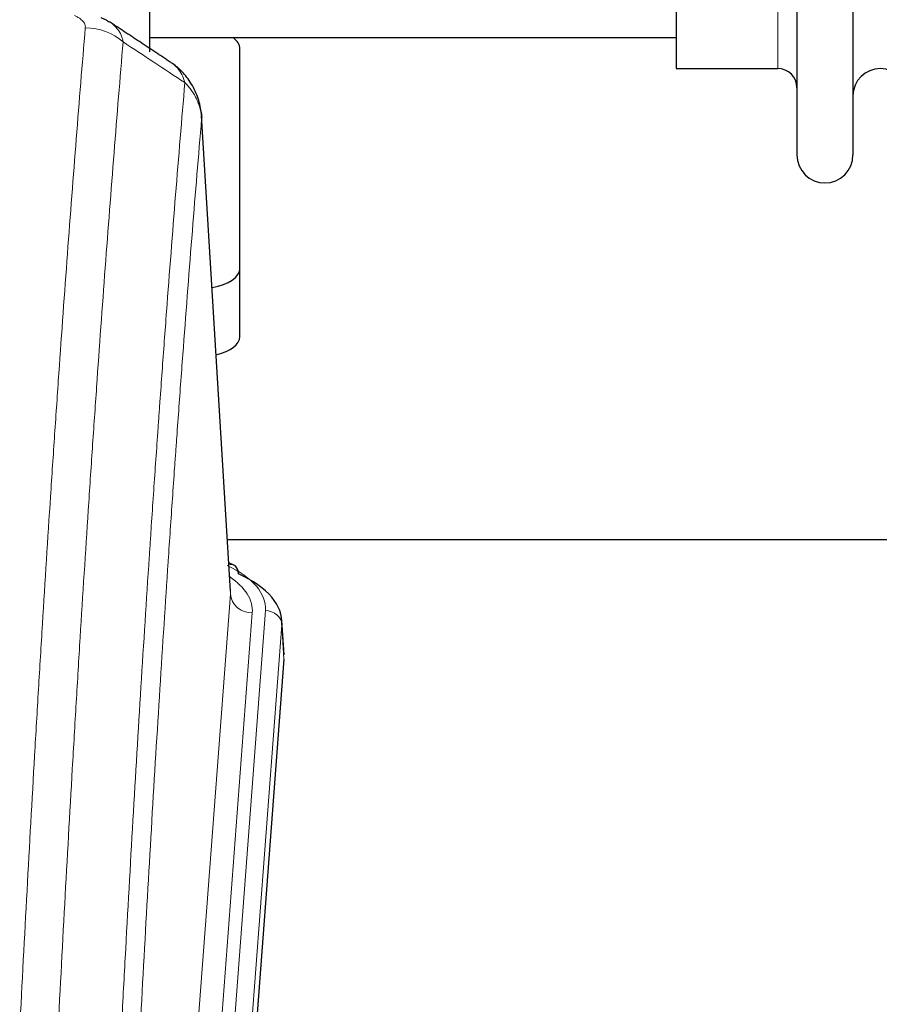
# Model space of a CAD drawing. Header units: inches. Extents: x 0 to 23760, y -13 to 16800.
# Tile 233 of 256: x 16288 to 16444, y 13926 to 14106. Entities that reach past the tile are written whole.
import ezdxf

# ---------------------------------------------------------------- set-up
doc = ezdxf.new("R2010")
doc.units = ezdxf.units.IN
doc.layers.add('1', color=7, linetype='Continuous', true_color=0xffffff)

msp = doc.modelspace()

# ---------------------------------------------------------------- linework, layer by layer
at = {"layer": '1', "color": 2, "linetype": 'Continuous', "lineweight": 25}
for p, q in [((16311.393, 14283.968), (16311.393, 14099.868)), ((16429.393, 14282.868), (16429.393, 14081.068)), ((16439.593, 14282.868), (16439.593, 14081.068)), ((16407.393, 14267.118), (16407.393, 14096.818)), ((16311.393, 14102.468), (16407.393, 14102.468)), ((16327.893, 14060.368), (16327.893, 14100.442)), ((16407.393, 14096.818), (16425.893, 14096.818)), ((16326.161, 14001.62), (16320.911, 14088.256)), ((16327.893, 14047.95), (16327.893, 14060.368)), ((16325.633, 14011.014), (16491.817, 14011.014)), ((16326.793, 14006.327), (16325.849, 14006.762)), ((16335.921, 13989.986), (16335.54, 13996.269)), ((16335.915, 13989.203), (16322.797, 13815.75))]:
    msp.add_line(p, q, dxfattribs=at)
at = {"layer": '1', "color": 110, "linetype": 'Continuous', "lineweight": 13}
for p, q in [((16425.893, 14267.118), (16425.893, 14096.818)), ((16326.157, 14001.044), (16320.909, 14087.634)), ((16313.09, 13828.271), (16326.157, 14001.044)), ((16330.149, 13997.618), (16317.082, 13824.845)), ((16319.43, 13824.692), (16332.54, 13998.053)), ((16335.534, 13995.483), (16322.424, 13822.122)), ((16335.915, 13989.203), (16335.534, 13995.483))]:
    msp.add_line(p, q, dxfattribs=at)
at = {"layer": '1', "color": 2, "linetype": 'Continuous', "lineweight": 25}
for centre, radius, start, end in [((16425.893, 14093.318), 3.5, 0, 90), ((16444.593, 14091.818), 5, 0, 180), ((16434.493, 14081.068), 5.1, 180, 0)]:
    msp.add_arc(centre, radius, start, end, dxfattribs=at)
at = {"layer": '1', "color": 110, "linetype": 'Continuous', "lineweight": 13}
for centre, major_axis, ratio, start_param, end_param in [((16299.718, 14095.24), (-9.964, 0.842), 0.9013977, 4.0286278, 4.7884472), ((16308.521, 13998.427), (24.034, 0.016), 0.461198, 6.2480186, 7.0671317), ((16325.535, 14003.603), (1.258, 2.724), 0.6272114, 6.2831797, 6.7581181), ((16306.129, 13997.992), (24.034, 0.016), 0.461198, 6.2480186, 6.8801307), ((16330.149, 14001.166), (3.989, -0.302), 0.8864705, 3.2608937, 4.7793301), ((16332.54, 13995.392), (2.991, -0.226), 0.8864705, 0.119301, 1.6377375)]:
    msp.add_ellipse(centre, major_axis=major_axis, ratio=ratio, start_param=start_param, end_param=end_param, dxfattribs=at)
at = {"layer": '1', "color": 2, "linetype": 'Continuous', "lineweight": 25}
for centre, major_axis, ratio, start_param, end_param in [((16319.893, 14100.442), (-8, 0), 0.4617486, 3.1415927, 3.722063), ((16319.893, 14060.368), (-8, 0), 0.4617486, 1.9439586, 3.1415927), ((16319.893, 14047.95), (-8, 0), 0.4617486, 2.0459273, 3.1415927), ((16325.535, 14003.603), (1.258, 2.724), 0.6272114, 5.3993548, 6.2831797), ((16308.521, 13995.766), (27.03, 0.194), 0.4633579, 6.2451225, 7.0642357)]:
    msp.add_ellipse(centre, major_axis=major_axis, ratio=ratio, start_param=start_param, end_param=end_param, dxfattribs=at)
at = {"layer": '1', "color": 110, "linetype": 'Continuous', "lineweight": 13}
for points, knots in [([(16297.746, 14106.461), (16297.913, 14106.389), (16298.071, 14106.313), (16298.257, 14106.214), (16298.293, 14106.194), (16298.366, 14106.154), (16298.401, 14106.134), (16298.506, 14106.072), (16298.573, 14106.03), (16298.765, 14105.903), (16298.999, 14105.729), (16299.19, 14105.546), (16299.316, 14105.404), (16299.355, 14105.356), (16299.41, 14105.284), (16299.427, 14105.259), (16299.461, 14105.211), (16299.477, 14105.186), (16299.552, 14105.063), (16299.6, 14104.964), (16299.673, 14104.765), (16299.698, 14104.665), (16299.725, 14104.463), (16299.727, 14104.362), (16299.718, 14104.259)], [0, 0, 0, 0, 0.125, 0.125, 0.15625, 0.15625, 0.1875, 0.1875, 0.25, 0.25, 0.375, 0.5, 0.5, 0.5625, 0.5625, 0.59375, 0.59375, 0.625, 0.625, 0.75, 0.75, 0.875, 0.875, 1, 1, 1, 1]), ([(16304.154, 14105.301), (16304.384, 14105.15), (16304.815, 14104.828), (16305.185, 14104.472), (16305.441, 14104.189), (16305.522, 14104.093), (16305.638, 14103.945), (16305.676, 14103.895), (16305.749, 14103.795), (16305.785, 14103.744), (16305.958, 14103.488), (16306.078, 14103.276), (16306.285, 14102.84), (16306.459, 14102.39), (16306.565, 14101.915), (16306.602, 14101.67)], [0, 0, 0, 0, 0.1647526, 0.331802, 0.331802, 0.4153268, 0.4153268, 0.4570892, 0.4570892, 0.4988515, 0.4988515, 0.665901, 0.665901, 0.8329505, 1, 1, 1, 1]), ([(16287.76, 13921.608), (16288.198, 13930.187), (16289.088, 13947.105), (16290.009, 13963.547), (16290.711, 13975.7), (16290.947, 13979.721), (16291.422, 13987.704), (16291.662, 13991.666), (16292.388, 14003.461), (16292.879, 14011.203), (16293.502, 14020.727), (16293.628, 14022.624), (16293.879, 14026.403), (16294.257, 14032.047), (16294.64, 14037.621), (16295.41, 14048.676), (16296.453, 14063.165), (16298.06, 14084.149), (16299.161, 14097.64), (16299.718, 14104.259)], [0, 0, 0, 0, 0.125, 0.25, 0.25, 0.3125, 0.3125, 0.375, 0.375, 0.5, 0.5, 0.53125, 0.53125, 0.5625, 0.625, 0.625, 0.75, 0.875, 1, 1, 1, 1]), ([(16306.602, 14101.67), (16306.044, 14095.058), (16304.941, 14081.583), (16303.332, 14060.623), (16302.288, 14046.15), (16301.516, 14035.109), (16301.133, 14029.541), (16300.755, 14023.903), (16300.503, 14020.129), (16300.378, 14018.234), (16299.753, 14008.721), (16299.261, 14000.988), (16298.535, 13989.207), (16298.295, 13985.25), (16297.818, 13977.277), (16297.582, 13973.26), (16296.879, 13961.122), (16295.957, 13944.699), (16295.066, 13927.8), (16294.628, 13919.232)], [0, 0, 0, 0, 0.125, 0.25, 0.375, 0.375, 0.4375, 0.46875, 0.46875, 0.5, 0.5, 0.625, 0.625, 0.6875, 0.6875, 0.75, 0.75, 0.875, 1, 1, 1, 1]), ([(16315.393, 14097.877), (16315.594, 14097.745), (16315.784, 14097.601), (16316.15, 14097.288), (16316.324, 14097.117), (16316.812, 14096.57), (16317.09, 14096.162), (16317.546, 14095.264), (16317.725, 14094.774), (16317.853, 14094.25)], [0, 0, 0, 0, 0.1617419, 0.1617419, 0.3293935, 0.3293935, 0.6646968, 0.6646968, 1, 1, 1, 1]), ([(16305.624, 13909.009), (16305.68, 13910.1), (16305.736, 13911.188), (16305.848, 13913.361), (16306.016, 13916.614), (16306.412, 13924.164), (16306.756, 13930.566), (16307.449, 13943.275), (16308.389, 13959.973), (16309.848, 13984.274), (16310.852, 13999.979), (16311.426, 14008.673), (16311.49, 14009.637), (16311.618, 14011.561), (16311.81, 14014.441), (16312.262, 14021.12), (16312.653, 14026.772), (16312.982, 14031.443), (16313.048, 14032.375), (16313.18, 14034.235), (16313.378, 14037.019), (16313.843, 14043.473), (16314.246, 14048.931), (16315.057, 14059.75), (16316.154, 14073.915), (16317.282, 14087.559), (16317.853, 14094.25)], [0, 0, 0, 0, 0.015625, 0.015625, 0.03125, 0.0625, 0.125, 0.125, 0.25, 0.375, 0.5, 0.5, 0.515625, 0.515625, 0.53125, 0.5625, 0.625, 0.625, 0.640625, 0.640625, 0.65625, 0.6875, 0.75, 0.75, 0.875, 1, 1, 1, 1]), ([(16317.853, 14094.25), (16318.08, 14094.027), (16318.296, 14093.794), (16318.706, 14093.312), (16318.901, 14093.063), (16319.265, 14092.549), (16319.435, 14092.285), (16319.749, 14091.744), (16319.893, 14091.467), (16320.154, 14090.903), (16320.272, 14090.615), (16320.478, 14090.033), (16320.566, 14089.738), (16320.789, 14088.845), (16320.879, 14088.24), (16320.909, 14087.634)], [0, 0, 0, 0, 0.125, 0.125, 0.25, 0.25, 0.375, 0.375, 0.5, 0.5, 0.625, 0.625, 0.75, 0.75, 1, 1, 1, 1]), ([(16320.909, 14087.634), (16320.339, 14080.961), (16319.215, 14067.355), (16318.12, 14053.23), (16317.311, 14042.442), (16316.909, 14037), (16316.446, 14030.565), (16316.248, 14027.789), (16316.116, 14025.934), (16316.051, 14025.005), (16315.723, 14020.348), (16315.333, 14014.712), (16314.882, 14008.053), (16314.69, 14005.182), (16314.563, 14003.263), (16314.499, 14002.302), (16313.927, 13993.634), (16312.925, 13977.977), (16311.471, 13953.75), (16310.064, 13928.782), (16309.159, 13911.642), (16308.714, 13902.948)], [0, 0, 0, 0, 0.125, 0.25, 0.25, 0.3125, 0.34375, 0.359375, 0.359375, 0.375, 0.375, 0.4375, 0.46875, 0.484375, 0.484375, 0.5, 0.5, 0.625, 0.75, 0.875, 1, 1, 1, 1])]:
    msp.add_open_spline(points, degree=3, knots=knots, dxfattribs=at)
at = {"layer": '1', "color": 2, "linetype": 'Continuous', "lineweight": 25}
for points, knots in [([(16302.569, 14106.115), (16302.859, 14105.999), (16303.136, 14105.875), (16303.465, 14105.706), (16303.53, 14105.672), (16303.658, 14105.602), (16303.721, 14105.567), (16303.908, 14105.458), (16304.028, 14105.384), (16304.148, 14105.305), (16304.151, 14105.303), (16304.154, 14105.301)], [0, 0, 0, 0, 0.496586, 0.496586, 0.6207325, 0.6207325, 0.744879, 0.744879, 0.9931719, 0.9931719, 1, 1, 1, 1]), ([(16320.827, 14088.917), (16320.715, 14089.867), (16320.272, 14091.706), (16318.98, 14094.321), (16317.298, 14096.419), (16316.008, 14097.462), (16315.386, 14097.882)], [0, 0, 0, 0, 0.2790385, 0.5536712, 0.8024065, 1, 1, 1, 1]), ([(16320.826, 14088.924), (16320.837, 14088.867), (16320.892, 14088.559), (16320.92, 14088.222), (16320.919, 14087.916), (16320.918, 14087.846), (16320.916, 14087.775), (16320.913, 14087.705), (16320.91, 14087.657), (16320.909, 14087.634)], [0, 0, 0, 0, 0.135601, 0.730798, 0.7844814, 0.8382432, 0.8920836, 0.9460025, 1, 1, 1, 1])]:
    msp.add_open_spline(points, degree=3, knots=knots, dxfattribs=at)
msp.add_open_spline([(16315.363, 14097.897), (16309.749, 14101.603), (16304.126, 14105.321)], degree=2, dxfattribs=at)
at = {"layer": '1', "color": 110, "linetype": 'Continuous', "lineweight": 13}
msp.add_open_spline([(16317.853, 14094.25), (16314.105, 14096.721), (16310.354, 14099.194), (16306.602, 14101.67)], degree=3, dxfattribs=at)

doc.saveas('drawing.dxf')
